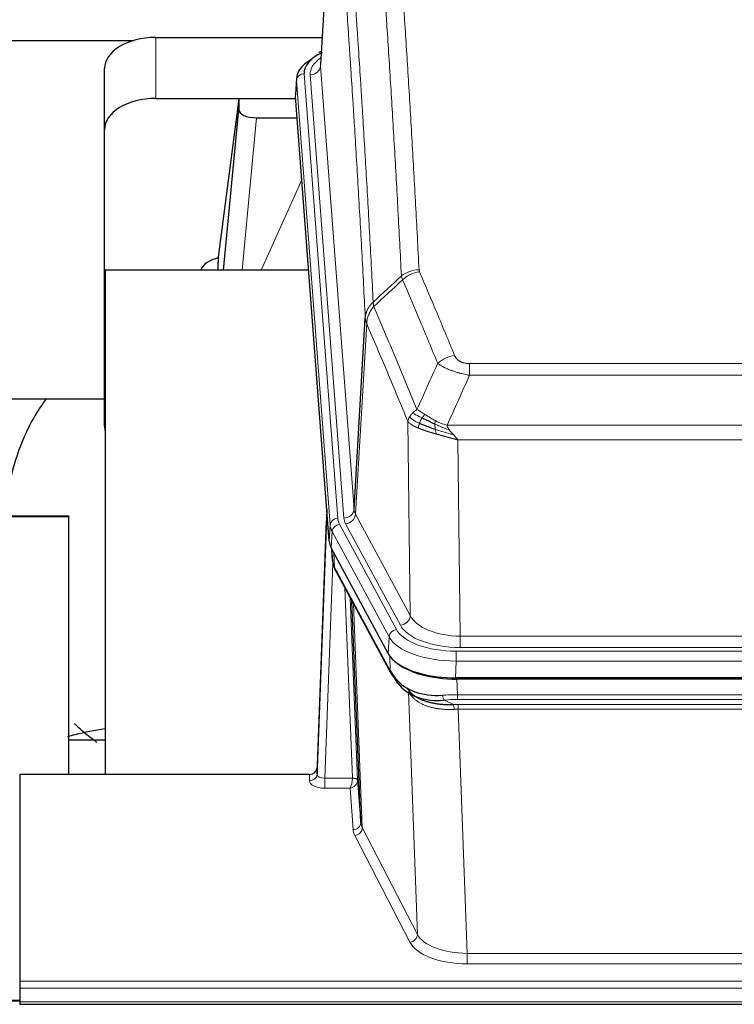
# Model space of a CAD drawing. Header units: inches. Extents: x 0 to 23760, y -13 to 16800.
# Tile 209 of 256: x 16026 to 16304, y 13731 to 14115. Entities that reach past the tile are written whole.
import ezdxf

# ---------------------------------------------------------------- set-up
doc = ezdxf.new("R2010")
doc.units = ezdxf.units.IN
doc.layers.add('1', color=7, linetype='Continuous', true_color=0xffffff)

msp = doc.modelspace()

# ---------------------------------------------------------------- linework, layer by layer
at = {"layer": '1', "color": 2, "linetype": 'Continuous', "lineweight": 25}
for p, q in [((16148.382, 14185.9), (16142.998, 14097.061)), ((15884.266, 14106.456), (16070.183, 14106.456)), ((16078.819, 14107.66), (16143.64, 14107.66)), ((16143.309, 14102.204), (16142.366, 14101.768)), ((16058.819, 14071.684), (16058.819, 14095.486)), ((16133.619, 14091.71), (16133.238, 14085.428)), ((16078.819, 14083.858), (16133.304, 14083.858)), ((16111.13, 14083.768), (16103.082, 14021.983)), ((16133.312, 14083.768), (16111.13, 14083.768)), ((16111.13, 14083.768), (16111.13, 14079.537)), ((16146.362, 13911.191), (16133.244, 14084.645)), ((16105.219, 14016.881), (16111.13, 14079.537)), ((16118.103, 14076.317), (16133.874, 14076.317)), ((16058.819, 13956.03), (16058.819, 14071.684)), ((16103.081, 14021.976), (16103.082, 14021.983)), ((16103.081, 14021.976), (16103.081, 14019.791)), ((16059.106, 14016.88), (16059.106, 13820.313)), ((16138.375, 14016.88), (16059.106, 14016.88)), ((16156.069, 13923.713), (16160.445, 13998.389)), ((15884.266, 13966.802), (16058.836, 13966.802)), ((15463.886, 13921.098), (16044.766, 13921.098)), ((15487.766, 13920.843), (16044.766, 13920.843)), ((16044.766, 13921.098), (16044.766, 13911.098)), ((16044.766, 13920.843), (16044.766, 13820.314)), ((16145.425, 13923.572), (16141.667, 13822.934)), ((16141.657, 13820.397), (16145.345, 13919.179)), ((16169.401, 13867.399), (16147.146, 13908.614)), ((16147.274, 13908.377), (16147.637, 13903.575)), ((16147.631, 13903.688), (16147.46, 13908.032)), ((16147.631, 13903.688), (16147.637, 13903.575)), ((16148.775, 13899.779), (16170.522, 13859.504)), ((16158.682, 13801.568), (16155.254, 13887.779)), ((16411.969, 13857.961), (16195.563, 13857.961)), ((16411.378, 13857.479), (16196.154, 13857.479)), ((16178.663, 13851.327), (16181.407, 13849.941)), ((16059.104, 13833.652), (16044.763, 13833.652)), ((16025.766, 13820.312), (16025.766, 13739.677)), ((16138.669, 13820.312), (16025.766, 13820.312)), ((16141.667, 13822.934), (16141.657, 13820.397)), ((16157.453, 13818.186), (16158.682, 13801.568)), ((16025.766, 13739.677), (16025.766, 13736.943)), ((16025.766, 13736.943), (16025.766, 13731.695)), ((16025.789, 13732.186), (15480.266, 13732.186)), ((16025.766, 13731.695), (16025.766, 13730.68)), ((16025.766, 13730.68), (16582.766, 13730.68))]:
    msp.add_line(p, q, dxfattribs=at)
at = {"layer": '1', "color": 110, "linetype": 'Continuous', "lineweight": 13}
for p, q in [((16148.25, 14183.075), (16143.002, 14096.486)), ((16078.819, 14083.858), (16078.819, 14107.66)), ((16143.002, 14096.486), (16156.069, 13923.713)), ((16136.618, 14093.494), (16149.729, 13920.134)), ((16139.01, 14093.059), (16152.076, 13920.286)), ((16133.624, 14090.924), (16133.244, 14084.645)), ((16146.735, 13917.564), (16133.624, 14090.924)), ((16118.103, 14076.317), (16112.496, 14016.881)), ((16119.908, 14016.881), (16135.705, 14052.104)), ((16161.001, 13996.055), (16156.65, 13921.803)), ((16201.095, 13980.508), (16406.437, 13980.508)), ((16201.095, 13975.945), (16201.095, 13980.508)), ((16406.437, 13975.945), (16201.095, 13975.945)), ((16178.002, 13882.26), (16177.044, 13957.911)), ((16192.363, 13956.465), (16415.169, 13956.465)), ((16196.476, 13950.721), (16197.444, 13874.225)), ((16411.056, 13950.721), (16196.476, 13950.721)), ((16156.65, 13921.803), (16178.002, 13882.26)), ((16146.362, 13911.191), (16146.735, 13917.564)), ((16150.427, 13917.843), (16172.601, 13876.777)), ((16174.126, 13878.452), (16152.774, 13917.995)), ((16147.52, 13914.986), (16147.146, 13908.614)), ((16169.694, 13873.921), (16147.52, 13914.986)), ((16147.276, 13908.372), (16147.631, 13903.688)), ((16148.197, 13906.667), (16148.416, 13901.109)), ((16147.78, 13902.717), (16144.649, 13818.865)), ((16148.416, 13901.109), (16170.163, 13860.834)), ((16155.455, 13818.952), (16152.433, 13893.004)), ((16154.56, 13889.064), (16157.453, 13818.186)), ((16155.8, 13886.769), (16159.267, 13799.558)), ((16169.401, 13867.399), (16169.694, 13873.921)), ((16197.444, 13874.225), (16410.087, 13874.225)), ((16197.444, 13869.811), (16197.444, 13874.225)), ((16170.163, 13860.834), (16169.987, 13866.469)), ((16195.856, 13868.387), (16411.676, 13868.387)), ((16195.856, 13864.482), (16195.856, 13868.387)), ((16410.087, 13869.811), (16197.444, 13869.811)), ((16195.856, 13864.482), (16195.563, 13857.961)), ((16411.676, 13864.482), (16195.856, 13864.482)), ((16196.154, 13857.479), (16196.345, 13851.388)), ((16180.752, 13757.943), (16177.295, 13852.675)), ((16196.345, 13849.523), (16196.345, 13851.388)), ((16196.345, 13851.388), (16411.187, 13851.388)), ((16191.321, 13849.294), (16194.774, 13847.549)), ((16411.187, 13849.523), (16196.345, 13849.523)), ((16196.687, 13845.715), (16196.687, 13847.58)), ((16196.687, 13847.58), (16410.845, 13847.58)), ((16196.687, 13845.715), (16200.161, 13750.539)), ((16410.845, 13845.715), (16196.687, 13845.715)), ((16138.658, 13817.864), (16138.669, 13820.312)), ((16144.649, 13818.865), (16155.454, 13818.865)), ((16144.649, 13818.865), (16144.649, 13814.95)), ((16144.649, 13814.95), (16154.491, 13814.95)), ((16155.685, 13798.801), (16154.491, 13814.95)), ((16159.267, 13799.558), (16180.752, 13757.943)), ((16177.844, 13754.88), (16156.358, 13796.495)), ((16200.161, 13750.539), (16407.371, 13750.539)), ((16200.161, 13750.539), (16200.161, 13746.438)), ((16407.371, 13746.438), (16200.161, 13746.438)), ((16025.766, 13739.677), (16582.766, 13739.677)), ((16025.766, 13736.943), (16582.766, 13736.943)), ((15480.266, 13731.96), (16025.789, 13731.96)), ((16025.766, 13731.695), (16582.766, 13731.695))]:
    msp.add_line(p, q, dxfattribs=at)
at = {"layer": '1', "color": 2, "linetype": 'Continuous', "lineweight": 25}
for centre, major_axis, ratio, start_param, end_param in [((16078.819, 14095.486), (-20, 0), 0.608706, 4.712389, 6.2831853), ((16160.638, 14093.868), (-24.034, 0.016), 0.461198, 5.4992389, 6.318352), ((16143.624, 14099.044), (1.258, -2.724), 0.6272114, 2.6666598, 3.1415983), ((16160.638, 14091.207), (-27.03, 0.194), 0.4633579, 5.618257, 6.3212481), ((16078.819, 14071.684), (-20, 0), 0.608706, 4.712389, 6.2831853), ((16118.156, 14079.562), (7.027, 0.031), 0.4617281, 3.1395348, 4.7027345), ((16105.96, 14014.802), (10.208, 0), 0.7029015, 1.8567446, 2.8477011), ((16105.96, 13823.393), (-10.152, 515.16), 0.0020797, 5.0973783, 5.103482), ((16078.819, 13956.03), (-20, 0), 0.608706, 0, 0.1694742), ((16173.382, 13911.63), (27.037, 0.006), 0.4611335, 3.1763491, 3.3855005), ((16175.426, 13883.899), (-27.175, 22.248), 0.2659511, 0.2482921, 0.280272), ((16174.275, 13913.176), (26.161, 11.46), 0.4493681, 3.0159633, 3.1613144), ((16152.129, 13902), (3.584, 1.776), 0.8816114, 2.7716102, 3.1419462), ((16195.621, 13870.445), (27.023, 0.034), 0.4619935, 3.3853572, 3.670307), ((16195.621, 13870.445), (27.023, 0.034), 0.4619935, 3.670307, 4.7096668), ((16196.18, 13869.954), (27.01, 0.015), 0.4618579, 3.6271853, 4.7111791), ((16196.995, 13843.954), (-27.355, 20.182), 0.1876908, 0.3765826, 0.5974134), ((16174.042, 13861.404), (3.52, 1.9), 0.8606628, 3.1415888, 3.5094104), ((16194.298, 13841.092), (-23.434, 19.972), 0.1471226, 0.3626514, 0.5834823), ((16175.819, 13858.722), (3.195, 2.407), 0.6715965, 2.6043549, 3.391291), ((16196.092, 13872.772), (25.329, 12.681), 0.6929209, 3.2824386, 4.1662755), ((16196.092, 13872.772), (23.359, 16.381), 0.7286412, 3.1732971, 4.057134), ((16173.919, 13851.232), (-3.388, -2.127), 0.8041825, 3.1410453, 3.3164277), ((16138.669, 13823.025), (3, 0.002), 0.9042699, 4.7116987, 6.2488686)]:
    msp.add_ellipse(centre, major_axis=major_axis, ratio=ratio, start_param=start_param, end_param=end_param, dxfattribs=at)
at = {"layer": '1', "color": 110, "linetype": 'Continuous', "lineweight": 13}
for centre, major_axis, ratio, start_param, end_param in [((16163.029, 14093.433), (-24.034, 0.016), 0.461198, 5.6862399, 6.318352), ((16139.01, 14096.607), (3.989, 0.302), 0.8864705, 4.6454478, 6.1638843), ((16136.618, 14090.833), (2.991, 0.226), 0.8864705, 1.5038552, 3.0222916), ((16181.399, 14008.76), (-9.987, -0.512), 0.8285973, 4.6699673, 5.4273767), ((16181.586, 14007.968), (-9.188, -3.948), 0.8056434, 4.3791539, 5.1247913), ((16195.248, 13975.506), (-9.245, -3.812), 0.7933159, 4.3962573, 5.1392153), ((16145.345, 13917.026), (0.214, 6.443), 0.0117452, 0.5090713, 1.2305416), ((16149.729, 13917.473), (2.991, 0.226), 0.8864705, 1.5038552, 3.0222916), ((16173.747, 13920.524), (24.033, 0.005), 0.4611335, 3.1763491, 3.3855005), ((16152.076, 13923.834), (3.989, 0.302), 0.8864705, 4.6454478, 6.1638843), ((16176.095, 13920.676), (24.033, 0.005), 0.4611335, 3.1763491, 3.3855005), ((16152.774, 13921.543), (3.52, 1.9), 0.8606628, 4.2773553, 5.7957917), ((16176.095, 13924.224), (20.038, 0.241), 0.4621297, 3.1708089, 3.3799603), ((16148.343, 13919.088), (2.998, -0.112), 0.4302668, 3.1576572, 3.7226285), ((16173.747, 13917.863), (-27.028, 0.171), 0.4605352, 0.0378207, 0.2469722), ((16150.427, 13915.181), (2.64, 1.425), 0.8606628, 1.1357626, 2.6541991), ((16175.425, 13883.9), (-27.538, 20.422), 0.1820493, 0.3394778, 0.3714582), ((16152.295, 13901.679), (3.52, 1.9), 0.8606628, 2.7414655, 3.1415888), ((16174.126, 13882), (3.52, 1.9), 0.8606628, 4.2773553, 5.7957917), ((16197.365, 13884.832), (-20.002, 0.126), 0.5302672, 0.2567917, 1.5781041), ((16197.365, 13881.284), (-24.002, 0.049), 0.477994, 0.2537759, 1.5750883), ((16172.601, 13874.116), (2.64, 1.425), 0.8606628, 1.1357626, 2.6541991), ((16195.907, 13876.824), (-27.018, 0.111), 0.4567867, 0.246464, 1.5707737), ((16195.907, 13879.485), (24.02, 0.03), 0.4619935, 3.3853572, 4.7096668), ((16174.042, 13861.404), (3.52, 1.9), 0.8606628, 2.7414655, 3.1415888), ((16197.482, 13833.787), (-20.65, 20.761), 0.1023506, 0.337704, 0.412722), ((16173.919, 13851.232), (-3.388, -2.127), 0.8041825, 2.6901591, 3.0128026), ((16196.995, 13843.954), (-27.015, 0.091), 0.2751837, 4.7373543, 4.9581852), ((16191.321, 13853.13), (-0.368, 3.983), 0.2964475, 2.0527062, 2.8396422), ((16196.995, 13840.119), (-23.017, 0.318), 0.4083138, 4.7462544, 4.9670852), ((16197.477, 13837.768), (-24.025, 0.387), 0.4081205, 4.7518285, 4.8316761), ((16194.774, 13843.714), (0.131, -3.998), 0.1099517, 2.0830946, 2.8518059), ((16197.477, 13833.933), (-20.023, 0.877), 0.5868265, 4.777515, 4.8573626), ((16138.658, 13820.488), (-3, 0.013), 0.8746179, 1.5745081, 3.1116779), ((16144.662, 13820.488), (3.004, 0.138), 0.5390598, 3.1127167, 4.683513), ((16144.662, 13817.864), (6.003, 0.008), 0.4854373, 3.1388974, 4.7096937), ((16154.491, 13817.574), (0.506, 2.997), 0.2740591, 3.694004, 5.2037138), ((16154.491, 13817.574), (2.669, 1.608), 0.8008031, 4.262859, 5.7725688), ((16154.456, 13818.92), (-1.001, 0.011), 0.9036657, 3.0924535, 3.1882187), ((16155.454, 13818.004), (1.996, -0.13), 0.4297663, 0.0674602, 1.5988341), ((16155.455, 13818.091), (1.998, 0.082), 0.4302193, 0.0160628, 1.553239), ((16154.456, 13818.059), (2.996, 0.15), 0.8842154, 6.1784611, 6.2742266), ((16155.685, 13801.425), (-2.992, -0.221), 0.8740585, 1.5062672, 3.1117425), ((16178.684, 13801.823), (-20.016, 0.121), 0.4848834, 0.0387668, 0.248091), ((16178.684, 13799.199), (-23.014, 0.002), 0.4845187, 0.0358431, 0.2451673), ((16156.358, 13799.118), (-2.666, -1.376), 0.8484453, 1.1579292, 2.76165), ((16177.844, 13757.504), (-2.666, -1.376), 0.8484453, 1.1579292, 2.76165), ((16200.167, 13757.589), (23.012, 0.004), 0.4845836, 3.3866449, 4.7120269), ((16200.167, 13760.213), (-20.013, 0.104), 0.483363, 0.2476114, 1.5729934)]:
    msp.add_ellipse(centre, major_axis=major_axis, ratio=ratio, start_param=start_param, end_param=end_param, dxfattribs=at)
for points, knots in [([(16174.531, 14014.673), (16174.093, 14023.242), (16173.202, 14040.14), (16172.28, 14056.563), (16171.577, 14068.702), (16171.34, 14072.718), (16170.864, 14080.691), (16170.624, 14084.648), (16169.898, 14096.43), (16169.406, 14104.162), (16168.781, 14113.676), (16168.656, 14115.57), (16168.404, 14119.345), (16168.026, 14124.982), (16167.642, 14130.55), (16166.871, 14141.592), (16165.827, 14156.064), (16164.217, 14177.024), (16163.115, 14190.499), (16162.557, 14197.111)], [0, 0, 0, 0, 0.125, 0.25, 0.25, 0.3125, 0.3125, 0.375, 0.375, 0.5, 0.5, 0.53125, 0.53125, 0.5625, 0.625, 0.625, 0.75, 0.875, 1, 1, 1, 1]), ([(16169.44, 14199.701), (16169.998, 14193.081), (16171.099, 14179.591), (16172.706, 14158.606), (16173.748, 14144.117), (16174.519, 14133.063), (16174.902, 14127.488), (16175.28, 14121.844), (16175.531, 14118.066), (16175.656, 14116.168), (16176.28, 14106.644), (16176.771, 14098.902), (16177.497, 14087.107), (16177.736, 14083.146), (16178.212, 14075.163), (16178.448, 14071.142), (16179.15, 14058.989), (16180.071, 14042.547), (16180.961, 14025.628), (16181.399, 14017.049)], [0, 0, 0, 0, 0.125, 0.25, 0.375, 0.375, 0.4375, 0.46875, 0.46875, 0.5, 0.5, 0.625, 0.625, 0.6875, 0.6875, 0.75, 0.75, 0.875, 1, 1, 1, 1]), ([(16151.305, 14189.691), (16151.877, 14183), (16153.004, 14169.357), (16154.65, 14148.116), (16155.716, 14133.437), (16156.504, 14122.233), (16156.896, 14116.583), (16157.347, 14109.906), (16157.54, 14107.026), (16157.668, 14105.102), (16157.731, 14104.138), (16158.05, 14099.308), (16158.43, 14093.465), (16158.868, 14086.564), (16159.054, 14083.589), (16159.178, 14081.602), (16159.24, 14080.607), (16159.797, 14071.629), (16160.769, 14055.421), (16162.18, 14030.369), (16163.088, 14013.173), (16163.535, 14004.451)], [0, 0, 0, 0, 0.125, 0.25, 0.375, 0.375, 0.4375, 0.46875, 0.484375, 0.484375, 0.5, 0.5, 0.5625, 0.59375, 0.609375, 0.609375, 0.625, 0.625, 0.75, 0.875, 1, 1, 1, 1]), ([(16160.445, 13998.389), (16160, 14007.083), (16159.095, 14024.225), (16157.688, 14049.199), (16156.718, 14065.357), (16156.163, 14074.308), (16156.101, 14075.3), (16155.977, 14077.281), (16155.791, 14080.247), (16155.355, 14087.127), (16154.976, 14092.952), (16154.658, 14097.768), (16154.595, 14098.729), (16154.467, 14100.647), (16154.275, 14103.518), (16153.825, 14110.176), (16153.435, 14115.81), (16152.648, 14126.98), (16151.585, 14141.617), (16149.944, 14162.798), (16148.82, 14176.402), (16148.25, 14183.075)], [0, 0, 0, 0, 0.125, 0.25, 0.375, 0.375, 0.390625, 0.390625, 0.40625, 0.4375, 0.5, 0.5, 0.515625, 0.515625, 0.53125, 0.5625, 0.625, 0.625, 0.75, 0.875, 1, 1, 1, 1]), ([(16181.586, 14016.254), (16181.53, 14016.385), (16181.487, 14016.517), (16181.425, 14016.782), (16181.406, 14016.915), (16181.399, 14017.049)], [0, 0, 0, 0, 0.5, 0.5, 1, 1, 1, 1]), ([(16181.586, 14016.254), (16183.872, 14010.914), (16186.153, 14005.527), (16189.568, 13997.379), (16190.706, 13994.651), (16192.978, 13989.174), (16194.114, 13986.424), (16195.248, 13983.662)], [0, 0, 0, 0, 0.5, 0.5, 0.75, 0.75, 1, 1, 1, 1]), ([(16188.668, 13980.605), (16187.532, 13983.363), (16186.396, 13986.111), (16184.12, 13991.584), (16182.982, 13994.309), (16179.562, 14002.45), (16177.278, 14007.831), (16174.99, 14013.168)], [0, 0, 0, 0, 0.25, 0.25, 0.5, 0.5, 1, 1, 1, 1]), ([(16160.445, 13998.389), (16160.446, 13998.404), (16160.448, 13998.434), (16160.451, 13998.479), (16160.454, 13998.524), (16160.458, 13998.568), (16160.462, 13998.613), (16160.466, 13998.658), (16160.47, 13998.703), (16160.475, 13998.747), (16160.479, 13998.792), (16160.485, 13998.837), (16160.49, 13998.882), (16160.495, 13998.926), (16160.501, 13998.971), (16160.507, 13999.016), (16160.514, 13999.06), (16160.52, 13999.105), (16160.527, 13999.149), (16160.534, 13999.194), (16160.542, 13999.238), (16160.549, 13999.283), (16160.557, 13999.327), (16160.565, 13999.372), (16160.574, 13999.416), (16160.582, 13999.46), (16160.591, 13999.505), (16160.6, 13999.549), (16160.61, 13999.593), (16160.619, 13999.637), (16160.629, 13999.681), (16160.639, 13999.725), (16160.65, 13999.769), (16160.66, 13999.814), (16160.671, 13999.857), (16160.682, 13999.901), (16160.694, 13999.945), (16160.705, 13999.989), (16160.717, 14000.033), (16160.729, 14000.077), (16160.742, 14000.12), (16160.754, 14000.164), (16160.767, 14000.208), (16160.78, 14000.251), (16160.794, 14000.295), (16160.807, 14000.338), (16160.821, 14000.381), (16160.835, 14000.425), (16160.849, 14000.468), (16160.864, 14000.511), (16160.879, 14000.554), (16160.894, 14000.597), (16160.909, 14000.64), (16160.925, 14000.683), (16160.941, 14000.726), (16160.957, 14000.769), (16160.973, 14000.812), (16160.989, 14000.854), (16161.006, 14000.897), (16161.023, 14000.94), (16161.04, 14000.982), (16161.058, 14001.024), (16161.076, 14001.067), (16161.093, 14001.109), (16161.112, 14001.151), (16161.13, 14001.193), (16161.149, 14001.235), (16161.168, 14001.277), (16161.187, 14001.319), (16161.206, 14001.361), (16161.226, 14001.403), (16161.246, 14001.444), (16161.266, 14001.486), (16161.286, 14001.527), (16161.307, 14001.569), (16161.327, 14001.61), (16161.354, 14001.663), (16161.388, 14001.728), (16161.429, 14001.805), (16161.471, 14001.882), (16161.513, 14001.958), (16161.556, 14002.034), (16161.6, 14002.109), (16161.645, 14002.184), (16161.691, 14002.259), (16161.737, 14002.334), (16161.784, 14002.408), (16161.832, 14002.482), (16161.881, 14002.556), (16161.93, 14002.629), (16161.98, 14002.702), (16162.031, 14002.774), (16162.083, 14002.846), (16162.136, 14002.918), (16162.189, 14002.989), (16162.243, 14003.06), (16162.297, 14003.131), (16162.353, 14003.201), (16162.409, 14003.271), (16162.465, 14003.34), (16162.523, 14003.409), (16162.581, 14003.478), (16162.64, 14003.546), (16162.7, 14003.613), (16162.76, 14003.681), (16162.821, 14003.747), (16162.882, 14003.814), (16162.945, 14003.88), (16163.008, 14003.945), (16163.071, 14004.01), (16163.136, 14004.074), (16163.2, 14004.138), (16163.266, 14004.202), (16163.332, 14004.265), (16163.399, 14004.327), (16163.466, 14004.389), (16163.512, 14004.43), (16163.535, 14004.451)], [0, 0, 0, 0, 0.0066687, 0.0133374, 0.0200061, 0.0266746, 0.0333432, 0.0400116, 0.0466801, 0.0533484, 0.0600168, 0.066685, 0.0733532, 0.0800214, 0.0866895, 0.0933575, 0.1000255, 0.1066935, 0.1133614, 0.1200292, 0.126697, 0.1333647, 0.1400324, 0.1467001, 0.1533676, 0.1600352, 0.1667026, 0.1733701, 0.1800374, 0.1867047, 0.193372, 0.2000392, 0.2067064, 0.2133735, 0.2200405, 0.2267075, 0.2333745, 0.2400414, 0.2467082, 0.253375, 0.2600418, 0.2667085, 0.2733751, 0.2800417, 0.2867082, 0.2933747, 0.3000412, 0.3067075, 0.3133739, 0.3200401, 0.3267064, 0.3333725, 0.3400387, 0.3467047, 0.3533708, 0.3600367, 0.3667026, 0.3733685, 0.3800343, 0.3867001, 0.3933658, 0.4000315, 0.4066971, 0.4133626, 0.4200281, 0.4266936, 0.433359, 0.4400243, 0.4466896, 0.4533549, 0.4600201, 0.4666852, 0.4733503, 0.4800154, 0.4866804, 0.4933453, 0.5000102, 0.5125098, 0.5250093, 0.5375088, 0.5500082, 0.5625077, 0.5750071, 0.5875066, 0.600006, 0.6125054, 0.6250049, 0.6375043, 0.6500037, 0.6625032, 0.6750026, 0.6875021, 0.7000016, 0.7125011, 0.7250006, 0.7375001, 0.7499997, 0.7624993, 0.7749989, 0.7874985, 0.7999982, 0.812498, 0.8249977, 0.8374975, 0.8499974, 0.8624973, 0.8749972, 0.8874972, 0.8999973, 0.9124974, 0.9249976, 0.9374978, 0.9499981, 0.9624985, 0.9749989, 0.9874994, 1, 1, 1, 1]), ([(16163.747, 14002.714), (16163.672, 14003.008), (16163.629, 14003.31), (16163.571, 14003.9), (16163.555, 14004.187), (16163.535, 14004.451)], [0, 0, 0, 0, 0.5, 0.5, 1, 1, 1, 1]), ([(16161.001, 13996.055), (16161.023, 13996.639), (16161.1, 13997.226), (16161.364, 13998.393), (16161.55, 13998.972), (16162.021, 14000.103), (16162.307, 14000.656), (16162.965, 14001.72), (16163.338, 14002.231), (16163.747, 14002.714)], [0, 0, 0, 0, 0.25, 0.25, 0.5, 0.5, 0.75, 0.75, 1, 1, 1, 1]), ([(16163.747, 14002.714), (16166.569, 13996.158), (16169.384, 13989.534), (16173.598, 13979.495), (16175.001, 13976.131), (16177.803, 13969.369), (16179.203, 13965.972), (16180.6, 13962.557)], [0, 0, 0, 0, 0.5, 0.5, 0.75, 0.75, 1, 1, 1, 1]), ([(16161.001, 13996.055), (16160.996, 13996.068), (16160.986, 13996.093), (16160.971, 13996.131), (16160.956, 13996.17), (16160.941, 13996.21), (16160.925, 13996.25), (16160.91, 13996.29), (16160.895, 13996.332), (16160.879, 13996.373), (16160.864, 13996.416), (16160.848, 13996.459), (16160.833, 13996.503), (16160.818, 13996.547), (16160.802, 13996.592), (16160.787, 13996.638), (16160.772, 13996.684), (16160.757, 13996.731), (16160.742, 13996.778), (16160.727, 13996.826), (16160.713, 13996.875), (16160.698, 13996.925), (16160.684, 13996.975), (16160.67, 13997.025), (16160.656, 13997.076), (16160.643, 13997.128), (16160.629, 13997.181), (16160.609, 13997.265), (16160.583, 13997.377), (16160.554, 13997.514), (16160.531, 13997.641), (16160.511, 13997.759), (16160.495, 13997.866), (16160.483, 13997.963), (16160.473, 13998.05), (16160.465, 13998.127), (16160.459, 13998.194), (16160.454, 13998.251), (16160.451, 13998.298), (16160.448, 13998.335), (16160.447, 13998.362), (16160.446, 13998.379), (16160.445, 13998.387), (16160.445, 13998.389)], [0, 0, 0, 0, 0.0155037, 0.0313049, 0.0474035, 0.0637997, 0.0804935, 0.097485, 0.1147743, 0.1323613, 0.1502462, 0.1684289, 0.1869096, 0.2056883, 0.224765, 0.2441397, 0.2638126, 0.2837835, 0.3040527, 0.32462, 0.3454856, 0.3666494, 0.3881116, 0.409872, 0.4319308, 0.454288, 0.4769435, 0.4998975, 0.5635611, 0.6228928, 0.6778927, 0.7285606, 0.7748966, 0.8169007, 0.8545729, 0.8879131, 0.9169214, 0.9415977, 0.9619421, 0.9779545, 0.989635, 0.9969835, 1, 1, 1, 1]), ([(16177.044, 13957.911), (16175.713, 13961.152), (16174.381, 13964.377), (16171.713, 13970.797), (16170.378, 13973.991), (16166.367, 13983.528), (16163.687, 13989.823), (16161.001, 13996.055)], [0, 0, 0, 0, 0.25, 0.25, 0.5, 0.5, 1, 1, 1, 1]), ([(16201.095, 13980.508), (16200.912, 13980.508), (16200.73, 13980.513), (16200.366, 13980.531), (16200.186, 13980.545), (16199.831, 13980.584), (16199.655, 13980.608), (16199.308, 13980.666), (16199.137, 13980.701), (16198.927, 13980.751), (16198.884, 13980.761), (16198.801, 13980.782), (16198.676, 13980.815), (16198.555, 13980.851), (16198.316, 13980.926), (16198.008, 13981.035), (16197.721, 13981.162), (16197.548, 13981.247), (16197.514, 13981.264), (16197.446, 13981.299), (16197.412, 13981.317), (16197.312, 13981.371), (16197.247, 13981.408), (16197.058, 13981.522), (16196.938, 13981.6), (16196.712, 13981.763), (16196.604, 13981.846), (16196.402, 13982.019), (16196.306, 13982.108), (16196.193, 13982.222), (16196.171, 13982.245), (16196.127, 13982.291), (16196.105, 13982.315), (16196.042, 13982.384), (16196.001, 13982.431), (16195.882, 13982.573), (16195.808, 13982.669), (16195.671, 13982.862), (16195.608, 13982.96), (16195.431, 13983.256), (16195.332, 13983.458), (16195.248, 13983.662)], [0, 0, 0, 0, 0.0625, 0.0625, 0.125, 0.125, 0.1875, 0.1875, 0.25, 0.25, 0.265625, 0.265625, 0.28125, 0.3125, 0.3125, 0.375, 0.4375, 0.4375, 0.453125, 0.453125, 0.46875, 0.46875, 0.5, 0.5, 0.5625, 0.5625, 0.625, 0.625, 0.6875, 0.6875, 0.703125, 0.703125, 0.71875, 0.71875, 0.75, 0.75, 0.8125, 0.8125, 0.875, 0.875, 1, 1, 1, 1]), ([(16201.095, 13975.945), (16200.76, 13976.005), (16200.427, 13976.069), (16199.764, 13976.202), (16199.435, 13976.272), (16198.46, 13976.489), (16197.822, 13976.645), (16197.119, 13976.834), (16197.041, 13976.855), (16196.886, 13976.898), (16196.808, 13976.919), (16196.577, 13976.984), (16196.424, 13977.028), (16195.969, 13977.162), (16195.374, 13977.345), (16194.802, 13977.536), (16194.38, 13977.683), (16194.172, 13977.758), (16193.966, 13977.833), (16193.83, 13977.884), (16193.762, 13977.91), (16193.157, 13978.14), (16192.649, 13978.35), (16191.93, 13978.674), (16191.697, 13978.783), (16191.359, 13978.949), (16191.248, 13979.004), (16191.029, 13979.116), (16190.922, 13979.173), (16190.394, 13979.455), (16190.006, 13979.682), (16189.291, 13980.141), (16188.965, 13980.372), (16188.668, 13980.605)], [0, 0, 0, 0, 0.0625, 0.0625, 0.125, 0.125, 0.25, 0.25, 0.265625, 0.265625, 0.28125, 0.28125, 0.3125, 0.3125, 0.375, 0.4375, 0.4375, 0.46875, 0.484375, 0.484375, 0.5, 0.5, 0.625, 0.625, 0.6875, 0.6875, 0.71875, 0.71875, 0.75, 0.75, 0.875, 0.875, 1, 1, 1, 1]), ([(16178.893, 13961.212), (16179.139, 13961.456), (16179.406, 13961.692), (16179.976, 13962.141), (16180.28, 13962.355), (16180.6, 13962.557)], [0, 0, 0, 0, 0.5, 0.5, 1, 1, 1, 1]), ([(16183.776, 13960.661), (16183.477, 13960.855), (16183.187, 13961.043), (16182.06, 13961.764), (16181.294, 13962.229), (16180.6, 13962.557)], [0, 0, 0, 0, 0.25, 0.25, 1, 1, 1, 1]), ([(16177.044, 13957.911), (16177.101, 13958.196), (16177.183, 13958.484), (16177.397, 13959.057), (16177.528, 13959.342), (16177.683, 13959.624)], [0, 0, 0, 0, 0.5, 0.5, 1, 1, 1, 1]), ([(16177.683, 13959.624), (16177.839, 13959.899), (16178.019, 13960.171), (16178.424, 13960.702), (16178.648, 13960.961), (16178.893, 13961.212)], [0, 0, 0, 0, 0.5, 0.5, 1, 1, 1, 1]), ([(16181.566, 13957.208), (16181.131, 13957.412), (16180.721, 13957.616), (16179.191, 13958.431), (16178.295, 13959.04), (16177.683, 13959.624)], [0, 0, 0, 0, 0.25, 0.25, 1, 1, 1, 1]), ([(16182.552, 13959.281), (16182.18, 13959.469), (16181.823, 13959.651), (16180.463, 13960.357), (16179.592, 13960.829), (16178.893, 13961.212)], [0, 0, 0, 0, 0.25, 0.25, 1, 1, 1, 1]), ([(16181.566, 13957.208), (16181.597, 13957.296), (16181.629, 13957.385), (16181.763, 13957.743), (16181.876, 13958.013), (16182.126, 13958.542), (16182.262, 13958.8), (16182.454, 13959.124), (16182.502, 13959.204), (16182.552, 13959.281)], [0, 0, 0, 0, 0.125, 0.125, 0.5, 0.5, 0.875, 0.875, 1, 1, 1, 1]), ([(16182.552, 13959.281), (16182.65, 13959.436), (16182.752, 13959.584), (16183.009, 13959.928), (16183.166, 13960.112), (16183.477, 13960.428), (16183.63, 13960.559), (16183.776, 13960.661)], [0, 0, 0, 0, 0.25, 0.25, 0.625, 0.625, 1, 1, 1, 1]), ([(16187.745, 13958.253), (16187.565, 13958.349), (16187.386, 13958.447), (16186.679, 13958.841), (16186.165, 13959.148), (16185.171, 13959.762), (16184.691, 13960.069), (16184.077, 13960.466), (16183.925, 13960.564), (16183.776, 13960.661)], [0, 0, 0, 0, 0.125, 0.125, 0.5, 0.5, 0.875, 0.875, 1, 1, 1, 1]), ([(16181.076, 13955.362), (16181.064, 13955.367), (16181.041, 13955.377), (16181.006, 13955.392), (16180.97, 13955.407), (16180.935, 13955.422), (16180.898, 13955.438), (16180.862, 13955.454), (16180.825, 13955.47), (16180.788, 13955.486), (16180.75, 13955.502), (16180.712, 13955.519), (16180.673, 13955.536), (16180.635, 13955.553), (16180.595, 13955.57), (16180.556, 13955.588), (16180.516, 13955.606), (16180.476, 13955.624), (16180.436, 13955.642), (16180.395, 13955.661), (16180.354, 13955.68), (16180.313, 13955.698), (16180.271, 13955.718), (16180.229, 13955.737), (16180.187, 13955.757), (16180.144, 13955.777), (16180.102, 13955.797), (16180.059, 13955.817), (16180.016, 13955.838), (16179.972, 13955.859), (16179.929, 13955.88), (16179.885, 13955.902), (16179.841, 13955.923), (16179.796, 13955.945), (16179.752, 13955.967), (16179.707, 13955.99), (16179.662, 13956.013), (16179.617, 13956.036), (16179.572, 13956.059), (16179.527, 13956.082), (16179.482, 13956.106), (16179.436, 13956.13), (16179.391, 13956.154), (16179.345, 13956.178), (16179.299, 13956.203), (16179.253, 13956.228), (16179.207, 13956.253), (16179.161, 13956.279), (16179.115, 13956.305), (16179.069, 13956.331), (16179.022, 13956.357), (16178.976, 13956.384), (16178.93, 13956.411), (16178.884, 13956.438), (16178.837, 13956.465), (16178.791, 13956.493), (16178.745, 13956.521), (16178.699, 13956.549), (16178.653, 13956.578), (16178.607, 13956.606), (16178.561, 13956.635), (16178.515, 13956.665), (16178.469, 13956.694), (16178.424, 13956.724), (16178.378, 13956.754), (16178.333, 13956.785), (16178.288, 13956.815), (16178.243, 13956.846), (16178.198, 13956.878), (16178.154, 13956.909), (16178.109, 13956.941), (16178.065, 13956.973), (16178.021, 13957.006), (16177.977, 13957.039), (16177.934, 13957.072), (16177.891, 13957.105), (16177.848, 13957.138), (16177.806, 13957.172), (16177.763, 13957.206), (16177.722, 13957.241), (16177.68, 13957.276), (16177.639, 13957.311), (16177.598, 13957.346), (16177.558, 13957.382), (16177.518, 13957.417), (16177.478, 13957.454), (16177.439, 13957.49), (16177.401, 13957.527), (16177.363, 13957.564), (16177.325, 13957.601), (16177.288, 13957.639), (16177.251, 13957.677), (16177.215, 13957.715), (16177.18, 13957.754), (16177.145, 13957.793), (16177.111, 13957.832), (16177.077, 13957.871), (16177.055, 13957.898), (16177.044, 13957.911)], [0, 0, 0, 0, 0.0060657, 0.012223, 0.0184718, 0.0248123, 0.0312443, 0.0377679, 0.0443831, 0.0510899, 0.0578883, 0.0647782, 0.0717598, 0.0788329, 0.0859977, 0.093254, 0.1006019, 0.1080414, 0.1155725, 0.1231952, 0.1309095, 0.1387154, 0.1466129, 0.1546019, 0.1626826, 0.1708549, 0.1791188, 0.1874742, 0.1959213, 0.20446, 0.2130903, 0.2218121, 0.2306256, 0.2395307, 0.2485274, 0.2576156, 0.2667955, 0.276067, 0.2854301, 0.2948848, 0.3044311, 0.314069, 0.3237985, 0.3336196, 0.3435324, 0.3535367, 0.3636326, 0.3738202, 0.3840993, 0.3944701, 0.4049324, 0.4154864, 0.426132, 0.4368691, 0.4476979, 0.4586183, 0.4696303, 0.480734, 0.4919292, 0.503216, 0.5145945, 0.5260645, 0.5376262, 0.5492795, 0.5610244, 0.5728609, 0.584789, 0.5968087, 0.60892, 0.621123, 0.6334175, 0.6458037, 0.6582815, 0.6708509, 0.6835119, 0.6962645, 0.7091087, 0.7220445, 0.735072, 0.748191, 0.7614017, 0.774704, 0.7880979, 0.8015834, 0.8151605, 0.8288293, 0.8425896, 0.8564416, 0.8703852, 0.8844204, 0.8985472, 0.9127656, 0.9270756, 0.9414773, 0.9559705, 0.9705554, 0.9852319, 1, 1, 1, 1]), ([(16181.076, 13955.362), (16181.111, 13955.543), (16181.154, 13955.748), (16181.259, 13956.194), (16181.322, 13956.435), (16181.448, 13956.857), (16181.504, 13957.031), (16181.566, 13957.208)], [0, 0, 0, 0, 0.375, 0.375, 0.75, 0.75, 1, 1, 1, 1]), ([(16188.078, 13953.031), (16188.056, 13953.037), (16188.012, 13953.049), (16187.947, 13953.068), (16187.881, 13953.087), (16187.815, 13953.106), (16187.748, 13953.125), (16187.682, 13953.144), (16187.616, 13953.163), (16187.55, 13953.182), (16187.483, 13953.201), (16187.417, 13953.22), (16187.351, 13953.239), (16187.284, 13953.258), (16187.218, 13953.277), (16187.151, 13953.297), (16187.084, 13953.316), (16187.018, 13953.336), (16186.951, 13953.355), (16186.884, 13953.375), (16186.817, 13953.394), (16186.75, 13953.414), (16186.684, 13953.434), (16186.617, 13953.453), (16186.55, 13953.473), (16186.483, 13953.493), (16186.416, 13953.513), (16186.349, 13953.533), (16186.282, 13953.553), (16186.215, 13953.573), (16186.148, 13953.593), (16186.081, 13953.613), (16186.013, 13953.634), (16185.946, 13953.654), (16185.879, 13953.674), (16185.812, 13953.695), (16185.745, 13953.715), (16185.678, 13953.736), (16185.611, 13953.756), (16185.544, 13953.777), (16185.477, 13953.798), (16185.41, 13953.819), (16185.342, 13953.839), (16185.275, 13953.86), (16185.208, 13953.881), (16185.141, 13953.902), (16185.074, 13953.923), (16185.007, 13953.945), (16184.94, 13953.966), (16184.874, 13953.987), (16184.807, 13954.008), (16184.74, 13954.03), (16184.673, 13954.051), (16184.606, 13954.073), (16184.539, 13954.094), (16184.473, 13954.116), (16184.406, 13954.138), (16184.339, 13954.16), (16184.273, 13954.182), (16184.206, 13954.203), (16184.14, 13954.225), (16184.074, 13954.247), (16184.007, 13954.27), (16183.941, 13954.292), (16183.875, 13954.314), (16183.809, 13954.336), (16183.743, 13954.359), (16183.677, 13954.381), (16183.611, 13954.404), (16183.545, 13954.426), (16183.479, 13954.449), (16183.414, 13954.472), (16183.348, 13954.494), (16183.283, 13954.517), (16183.217, 13954.54), (16183.152, 13954.563), (16183.087, 13954.586), (16183.022, 13954.609), (16182.957, 13954.633), (16182.892, 13954.656), (16182.828, 13954.679), (16182.763, 13954.703), (16182.699, 13954.726), (16182.634, 13954.75), (16182.57, 13954.773), (16182.506, 13954.797), (16182.442, 13954.821), (16182.378, 13954.845), (16182.315, 13954.869), (16182.251, 13954.893), (16182.188, 13954.917), (16182.124, 13954.941), (16182.061, 13954.965), (16181.998, 13954.989), (16181.936, 13955.014), (16181.873, 13955.038), (16181.811, 13955.063), (16181.748, 13955.087), (16181.686, 13955.112), (16181.624, 13955.137), (16181.563, 13955.161), (16181.501, 13955.186), (16181.44, 13955.211), (16181.378, 13955.236), (16181.318, 13955.261), (16181.257, 13955.287), (16181.196, 13955.312), (16181.136, 13955.337), (16181.096, 13955.354), (16181.076, 13955.362)], [0, 0, 0, 0, 0.0082024, 0.0164263, 0.0246716, 0.0329384, 0.0412265, 0.0495362, 0.0578672, 0.0662198, 0.0745938, 0.0829892, 0.0914062, 0.0998446, 0.1083045, 0.1167859, 0.1252887, 0.1338131, 0.1423589, 0.1509263, 0.1595151, 0.1681255, 0.1767574, 0.1854108, 0.1940858, 0.2027822, 0.2115002, 0.2202398, 0.2290008, 0.2377835, 0.2465876, 0.2554134, 0.2642606, 0.2731295, 0.2820199, 0.2909319, 0.2998654, 0.3088206, 0.3177973, 0.3267956, 0.3358154, 0.3448569, 0.35392, 0.3630047, 0.3721109, 0.3812388, 0.3903883, 0.3995594, 0.4087522, 0.4179665, 0.4272025, 0.4364601, 0.4457393, 0.4550402, 0.4643627, 0.4737069, 0.4830727, 0.4924601, 0.5018692, 0.5113, 0.5207524, 0.5302265, 0.5397222, 0.5492397, 0.5587788, 0.5683395, 0.577922, 0.5875261, 0.5971519, 0.6067994, 0.6164686, 0.6261595, 0.6358721, 0.6456064, 0.6553624, 0.6651401, 0.6749395, 0.6847606, 0.6946034, 0.704468, 0.7143542, 0.7242622, 0.734192, 0.7441434, 0.7541166, 0.7641115, 0.7741282, 0.7841666, 0.7942268, 0.8043087, 0.8144123, 0.8245377, 0.8346848, 0.8448538, 0.8550444, 0.8652568, 0.875491, 0.885747, 0.8960247, 0.9063242, 0.9166455, 0.9269886, 0.9373534, 0.9477401, 0.9581485, 0.9685787, 0.9790306, 0.9895044, 1, 1, 1, 1]), ([(16187.595, 13956.884), (16187.593, 13957.039), (16187.595, 13957.187), (16187.608, 13957.53), (16187.624, 13957.714), (16187.673, 13958.026), (16187.705, 13958.156), (16187.745, 13958.253)], [0, 0, 0, 0, 0.25, 0.25, 0.625, 0.625, 1, 1, 1, 1]), ([(16193.234, 13954.566), (16191.823, 13955.089), (16190.387, 13955.672), (16188.516, 13956.476), (16188.053, 13956.68), (16187.595, 13956.884)], [0, 0, 0, 0, 0.75, 0.75, 1, 1, 1, 1]), ([(16187.764, 13954.824), (16187.752, 13954.911), (16187.74, 13954.999), (16187.695, 13955.352), (16187.666, 13955.62), (16187.623, 13956.146), (16187.608, 13956.403), (16187.597, 13956.727), (16187.596, 13956.807), (16187.595, 13956.884)], [0, 0, 0, 0, 0.125, 0.125, 0.5, 0.5, 0.875, 0.875, 1, 1, 1, 1]), ([(16192.363, 13956.465), (16191.143, 13956.731), (16189.967, 13957.173), (16188.473, 13957.876), (16188.106, 13958.062), (16187.745, 13958.253)], [0, 0, 0, 0, 0.75, 0.75, 1, 1, 1, 1]), ([(16188.078, 13953.031), (16188.045, 13953.202), (16188.006, 13953.399), (16187.924, 13953.83), (16187.881, 13954.065), (16187.814, 13954.479), (16187.788, 13954.65), (16187.764, 13954.824)], [0, 0, 0, 0, 0.375, 0.375, 0.75, 0.75, 1, 1, 1, 1]), ([(16194.905, 13952.669), (16193.133, 13953.173), (16191.303, 13953.703), (16188.929, 13954.445), (16188.342, 13954.633), (16187.764, 13954.824)], [0, 0, 0, 0, 0.75, 0.75, 1, 1, 1, 1]), ([(16193.234, 13954.566), (16193.115, 13954.724), (16193.005, 13954.881), (16192.757, 13955.276), (16192.632, 13955.513), (16192.446, 13955.988), (16192.384, 13956.226), (16192.363, 13956.465)], [0, 0, 0, 0, 0.25, 0.25, 0.625, 0.625, 1, 1, 1, 1]), ([(16194.905, 13952.669), (16194.831, 13952.749), (16194.757, 13952.828), (16194.461, 13953.146), (16194.239, 13953.384), (16193.812, 13953.858), (16193.607, 13954.094), (16193.354, 13954.409), (16193.293, 13954.488), (16193.234, 13954.566)], [0, 0, 0, 0, 0.125, 0.125, 0.5, 0.5, 0.875, 0.875, 1, 1, 1, 1]), ([(16196.476, 13950.721), (16196.454, 13950.727), (16196.41, 13950.74), (16196.343, 13950.759), (16196.277, 13950.778), (16196.21, 13950.797), (16196.143, 13950.815), (16196.076, 13950.834), (16196.009, 13950.853), (16195.942, 13950.872), (16195.875, 13950.891), (16195.808, 13950.91), (16195.74, 13950.929), (16195.673, 13950.948), (16195.605, 13950.967), (16195.538, 13950.986), (16195.47, 13951.005), (16195.402, 13951.023), (16195.334, 13951.042), (16195.266, 13951.061), (16195.198, 13951.08), (16195.129, 13951.099), (16195.061, 13951.118), (16194.993, 13951.137), (16194.924, 13951.156), (16194.855, 13951.175), (16194.787, 13951.194), (16194.718, 13951.213), (16194.649, 13951.232), (16194.58, 13951.251), (16194.511, 13951.27), (16194.442, 13951.289), (16194.372, 13951.308), (16194.303, 13951.327), (16194.234, 13951.346), (16194.164, 13951.365), (16194.095, 13951.384), (16194.025, 13951.403), (16193.955, 13951.422), (16193.885, 13951.441), (16193.816, 13951.46), (16193.746, 13951.479), (16193.676, 13951.498), (16193.605, 13951.517), (16193.535, 13951.536), (16193.465, 13951.555), (16193.395, 13951.574), (16193.324, 13951.593), (16193.254, 13951.613), (16193.183, 13951.632), (16193.113, 13951.651), (16193.042, 13951.67), (16192.971, 13951.689), (16192.9, 13951.708), (16192.829, 13951.728), (16192.759, 13951.747), (16192.688, 13951.766), (16192.617, 13951.785), (16192.545, 13951.804), (16192.474, 13951.824), (16192.403, 13951.843), (16192.332, 13951.862), (16192.26, 13951.882), (16192.189, 13951.901), (16192.118, 13951.92), (16192.046, 13951.939), (16191.975, 13951.959), (16191.903, 13951.978), (16191.832, 13951.998), (16191.76, 13952.017), (16191.688, 13952.036), (16191.616, 13952.056), (16191.545, 13952.075), (16191.473, 13952.095), (16191.401, 13952.114), (16191.329, 13952.134), (16191.257, 13952.153), (16191.185, 13952.173), (16191.113, 13952.192), (16191.041, 13952.212), (16190.969, 13952.231), (16190.897, 13952.251), (16190.825, 13952.271), (16190.753, 13952.29), (16190.681, 13952.31), (16190.608, 13952.329), (16190.536, 13952.349), (16190.464, 13952.369), (16190.392, 13952.389), (16190.319, 13952.408), (16190.247, 13952.428), (16190.175, 13952.448), (16190.103, 13952.468), (16190.03, 13952.487), (16189.958, 13952.507), (16189.886, 13952.527), (16189.813, 13952.547), (16189.741, 13952.567), (16189.668, 13952.587), (16189.596, 13952.607), (16189.524, 13952.627), (16189.451, 13952.647), (16189.379, 13952.667), (16189.307, 13952.687), (16189.234, 13952.707), (16189.162, 13952.727), (16189.09, 13952.747), (16189.017, 13952.767), (16188.945, 13952.787), (16188.873, 13952.807), (16188.8, 13952.828), (16188.728, 13952.848), (16188.656, 13952.868), (16188.583, 13952.888), (16188.511, 13952.909), (16188.439, 13952.929), (16188.367, 13952.949), (16188.295, 13952.97), (16188.223, 13952.99), (16188.15, 13953.01), (16188.102, 13953.024), (16188.078, 13953.031)], [0, 0, 0, 0, 0.007775, 0.0155603, 0.0233558, 0.0311618, 0.038978, 0.0468046, 0.0546416, 0.0624889, 0.0703466, 0.0782147, 0.0860931, 0.093982, 0.1018813, 0.109791, 0.1177112, 0.1256417, 0.1335828, 0.1415343, 0.1494962, 0.1574687, 0.1654516, 0.173445, 0.1814489, 0.1894634, 0.1974883, 0.2055238, 0.2135699, 0.2216264, 0.2296936, 0.2377713, 0.2458596, 0.2539585, 0.2620679, 0.270188, 0.2783187, 0.28646, 0.2946119, 0.3027745, 0.3109477, 0.3191316, 0.3273261, 0.3355314, 0.3437472, 0.3519738, 0.3602111, 0.3684591, 0.3767178, 0.3849872, 0.3932673, 0.4015582, 0.4098598, 0.4181722, 0.4264954, 0.4348293, 0.443174, 0.4515295, 0.4598958, 0.4682728, 0.4766607, 0.4850594, 0.493469, 0.5018893, 0.5103206, 0.5187626, 0.5272155, 0.5356793, 0.544154, 0.5526395, 0.561136, 0.5696433, 0.5781615, 0.5866906, 0.5952307, 0.6037817, 0.6123436, 0.6209165, 0.6295003, 0.638095, 0.6467007, 0.6553174, 0.6639451, 0.6725838, 0.6812334, 0.6898941, 0.6985657, 0.7072484, 0.7159421, 0.7246468, 0.7333625, 0.7420893, 0.7508272, 0.759576, 0.768336, 0.777107, 0.7858891, 0.7946823, 0.8034866, 0.812302, 0.8211284, 0.829966, 0.8388147, 0.8476746, 0.8565455, 0.8654276, 0.8743209, 0.8832252, 0.8921408, 0.9010675, 0.9100054, 0.9189544, 0.9279147, 0.9368861, 0.9458688, 0.9548626, 0.9638676, 0.9728839, 0.9819114, 0.9909501, 1, 1, 1, 1]), ([(16196.476, 13950.721), (16196.323, 13950.97), (16196.147, 13951.216), (16195.764, 13951.705), (16195.557, 13951.948), (16195.199, 13952.35), (16195.053, 13952.51), (16194.905, 13952.669)], [0, 0, 0, 0, 0.375, 0.375, 0.75, 0.75, 1, 1, 1, 1]), ([(16195.093, 13845.686), (16194.604, 13845.666), (16194.12, 13845.653), (16193.161, 13845.644), (16192.685, 13845.648), (16191.743, 13845.674), (16191.276, 13845.696), (16190.351, 13845.76), (16189.892, 13845.803), (16189.211, 13845.882), (16188.985, 13845.911), (16188.647, 13845.959), (16188.535, 13845.976), (16188.312, 13846.01), (16188.201, 13846.028), (16187.65, 13846.121), (16187.218, 13846.206), (16186.375, 13846.397), (16185.551, 13846.609), (16184.765, 13846.864), (16183.998, 13847.14), (16183.625, 13847.289), (16183.215, 13847.469), (16183.17, 13847.489), (16183.08, 13847.53), (16183.035, 13847.55), (16182.9, 13847.612), (16182.634, 13847.738), (16182.377, 13847.869), (16181.872, 13848.136), (16181.549, 13848.323), (16180.933, 13848.713), (16180.639, 13848.917), (16180.078, 13849.338), (16179.812, 13849.557), (16179.434, 13849.895), (16179.312, 13850.01), (16179.133, 13850.185), (16179.075, 13850.243), (16178.96, 13850.362), (16178.903, 13850.421), (16178.625, 13850.719), (16178.42, 13850.962), (16178.042, 13851.455), (16177.87, 13851.705), (16177.714, 13851.957)], [0, 0, 0, 0, 0.0625, 0.0625, 0.125, 0.125, 0.1875, 0.1875, 0.25, 0.25, 0.28125, 0.28125, 0.296875, 0.296875, 0.3125, 0.3125, 0.375, 0.375, 0.4375, 0.5, 0.5, 0.5625, 0.5625, 0.5703125, 0.5703125, 0.578125, 0.578125, 0.59375, 0.625, 0.625, 0.6875, 0.6875, 0.75, 0.75, 0.8125, 0.8125, 0.84375, 0.84375, 0.859375, 0.859375, 0.875, 0.875, 0.9375, 0.9375, 1, 1, 1, 1])]:
    msp.add_open_spline(points, degree=3, knots=knots, dxfattribs=at)
for points in [[(16163.535, 14004.451), (16167.2, 14007.859), (16170.865, 14011.267), (16174.531, 14014.673)], [(16174.99, 14013.168), (16171.242, 14009.684), (16167.494, 14006.2), (16163.747, 14002.714)], [(16174.99, 14013.168), (16174.878, 14013.426), (16174.689, 14013.935), (16174.572, 14014.429), (16174.531, 14014.673)], [(16180.6, 13962.557), (16183.274, 13968.578), (16185.964, 13974.594), (16188.668, 13980.605)], [(16201.095, 13975.945), (16198.167, 13969.458), (16195.256, 13962.965), (16192.363, 13956.465)]]:
    msp.add_open_spline(points, degree=3, dxfattribs=at)
at = {"layer": '1', "color": 2, "linetype": 'Continuous', "lineweight": 25}
for points, knots in [([(16036.119, 13966.744), (16035.046, 13965.307), (16031.847, 13960.689), (16027.951, 13953.345), (16022.993, 13940.615), (16020.455, 13929.556), (16018.93, 13921.184)], [0, 0, 0, 0, 0.0745262, 0.2444001, 0.4868323, 1, 1, 1, 1]), ([(16187.595, 13956.884), (16187.366, 13956.986), (16187.139, 13957.089), (16186.237, 13957.498), (16185.578, 13957.805), (16184.308, 13958.41), (16183.698, 13958.708), (16182.927, 13959.092), (16182.737, 13959.187), (16182.552, 13959.281)], [0, 0, 0, 0, 0.125, 0.125, 0.5, 0.5, 0.875, 0.875, 1, 1, 1, 1]), ([(16187.764, 13954.824), (16187.475, 13954.919), (16187.188, 13955.015), (16186.054, 13955.402), (16185.231, 13955.697), (16183.666, 13956.295), (16182.925, 13956.598), (16182.007, 13957.004), (16181.783, 13957.106), (16181.566, 13957.208)], [0, 0, 0, 0, 0.125, 0.125, 0.5, 0.5, 0.875, 0.875, 1, 1, 1, 1]), ([(16176.616, 13854.094), (16176.761, 13853.847), (16176.925, 13853.6), (16177.29, 13853.113), (16177.491, 13852.871), (16177.765, 13852.574), (16177.821, 13852.515), (16177.935, 13852.397), (16177.994, 13852.338), (16178.171, 13852.163), (16178.294, 13852.048), (16178.674, 13851.708), (16178.943, 13851.488), (16179.513, 13851.061), (16179.815, 13850.855), (16180.449, 13850.457), (16180.782, 13850.265), (16181.307, 13849.99), (16181.486, 13849.9), (16181.761, 13849.768), (16181.853, 13849.725), (16181.994, 13849.661), (16182.041, 13849.639), (16182.135, 13849.597), (16182.563, 13849.408), (16183.004, 13849.233), (16183.811, 13848.943), (16184.64, 13848.674), (16185.512, 13848.445), (16186.406, 13848.238), (16186.864, 13848.144), (16187.451, 13848.04), (16187.569, 13848.019), (16187.807, 13847.98), (16187.926, 13847.961), (16188.285, 13847.906), (16188.526, 13847.872), (16189.251, 13847.779), (16189.739, 13847.727), (16190.723, 13847.643), (16191.219, 13847.611), (16192.22, 13847.564), (16192.725, 13847.55), (16193.743, 13847.538), (16194.256, 13847.54), (16194.774, 13847.549)], [0, 0, 0, 0, 0.0625, 0.0625, 0.125, 0.125, 0.140625, 0.140625, 0.15625, 0.15625, 0.1875, 0.1875, 0.25, 0.25, 0.3125, 0.3125, 0.375, 0.375, 0.40625, 0.40625, 0.421875, 0.421875, 0.4296875, 0.4296875, 0.4375, 0.5, 0.5, 0.5625, 0.625, 0.625, 0.6875, 0.6875, 0.703125, 0.703125, 0.71875, 0.71875, 0.75, 0.75, 0.8125, 0.8125, 0.875, 0.875, 0.9375, 0.9375, 1, 1, 1, 1]), ([(16047.035, 13840.207), (16047.307, 13839.943), (16048.336, 13838.963), (16050.169, 13837.317), (16051.781, 13835.99), (16053.423, 13834.695), (16054.258, 13834.065), (16055.349, 13833.278), (16055.589, 13833.107), (16055.831, 13832.937)], [0, 0, 0, 0, 0.0996158, 0.3740395, 0.6484632, 0.6484632, 0.9228869, 0.9228869, 1, 1, 1, 1]), ([(16044.585, 13835.135), (16045.522, 13835.393), (16050.19, 13836.617), (16055.045, 13837.591), (16058.945, 13838.211)], [0, 0, 0, 0, 0.2027677, 1, 1, 1, 1])]:
    msp.add_open_spline(points, degree=3, knots=knots, dxfattribs=at)
msp.add_open_spline([(16148.544, 13900.224), (16148.654, 13900.002), (16148.775, 13899.779)], degree=2, dxfattribs=at)

doc.saveas('drawing.dxf')
